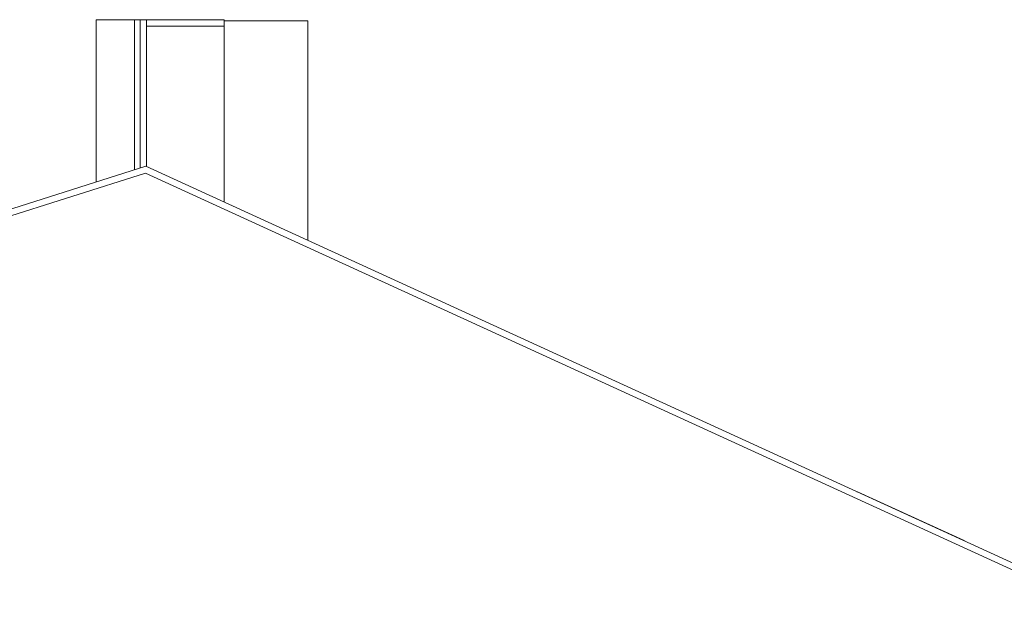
# Model space of a CAD drawing. Header units: metres. Extents: x -1.8 to 29.2, y -0.8 to 24.3.
# Tile 5 of 8: x 6.7 to 14.4, y 16.5 to 21.1. Entities that reach past the tile are written whole.
import ezdxf

# ---------------------------------------------------------------- set-up
doc = ezdxf.new("R2010")
doc.units = ezdxf.units.M
doc.layers.add('AV-STAVBA', color=7, linetype='Continuous', lineweight=18)

msp = doc.modelspace()

# ---------------------------------------------------------------- linework, layer by layer
at = {"layer": 'AV-STAVBA'}
for p, q in [((7.3382, 21.1), (7.3382, 19.8445)), ((8.3286, 21.1), (7.3382, 21.1)), ((7.6348, 19.9382), (7.6348, 21.1)), ((7.6782, 21.1), (7.6782, 19.9519)), ((7.7286, 21.1), (7.7286, 19.9643)), ((8.3286, 21.1), (8.3286, 19.6895)), ((8.9748, 21.09), (8.3286, 21.09)), ((8.9748, 21.09), (8.9748, 19.3935)), ((8.3286, 21.05), (7.7286, 21.05)), ((-0.7064, 17.3013), (7.724, 19.9664)), ((7.724, 19.9664), (15.117, 16.5804)), ((7.7207, 19.9129), (-0.7064, 17.2489)), ((15.117, 16.5254), (7.7207, 19.9129)), ((13.2232, 17.45), (13.2182, 17.45)), ((14.0482, 17.072), (13.2232, 17.45)), ((14.0482, 17.0699), (14.0482, 17.072))]:
    msp.add_line(p, q, dxfattribs=at)

doc.saveas('drawing.dxf')
